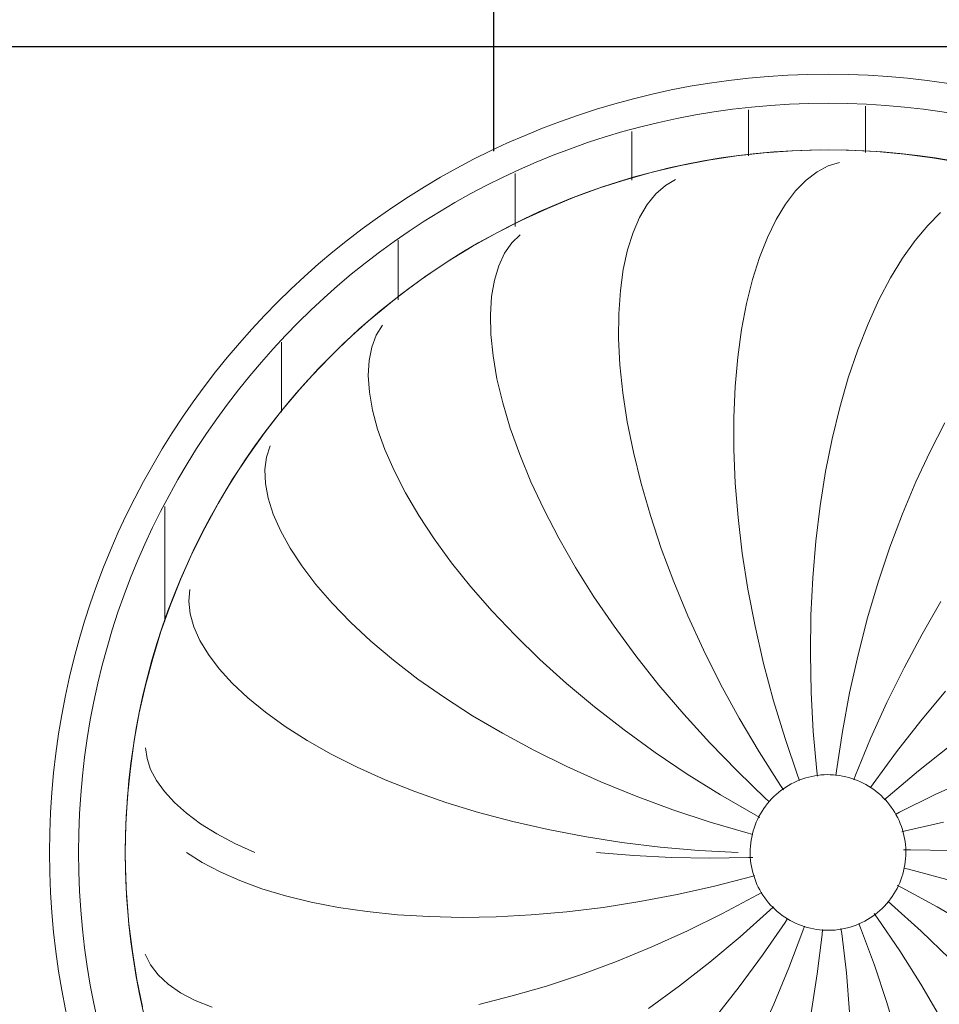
# Model space of a CAD drawing. Header units: metres. Extents: x -31 to 96, y -24 to 31.
# Tile 39 of 155: x -5.292 to -4.701, y -7.492 to -6.859. Entities that reach past the tile are written whole.
import ezdxf

# ---------------------------------------------------------------- set-up
doc = ezdxf.new("R2010")
doc.units = ezdxf.units.M
doc.layers.add('A-CLNG-PATT', color=13, linetype='Continuous', lineweight=18)
doc.layers.add('E-LITE-EQPM', color=33, linetype='Continuous', lineweight=18)
pattern_1 = [(90, (4.776, 7.394), (-0.075, 5e-18), [])]

# ---------------------------------------------------------------- blocks, each defined once
blk = doc.blocks.new('FP_15-PLANTA DE TETO - LUMINOTÉCNICO')
at = {"layer": 'E-LITE-EQPM'}
for p, q in [((0.01063, 0.44332), (0.00335, 0.44113)), ((-0.00383, 0.43734), (-0.01084, 0.43196)), ((0.00335, 0.44113), (-0.00383, 0.43734)), ((-0.09469, 0.43243), (-0.10124, 0.42858)), ((-0.01084, 0.43196), (-0.0176, 0.42502)), ((-0.10124, 0.42858), (-0.10732, 0.4232)), ((-0.0176, 0.42502), (-0.02404, 0.41653)), ((-0.10732, 0.4232), (-0.11285, 0.41631)), ((-0.11285, 0.41631), (-0.11777, 0.40796)), ((-0.02404, 0.41653), (-0.03009, 0.40655)), ((-0.11777, 0.40796), (-0.12202, 0.39819)), ((-0.03009, 0.40655), (-0.03569, 0.39512)), ((0.0755, 0.41112), (0.06725, 0.40286)), ((0.06725, 0.40286), (0.0591, 0.39308)), ((-0.19442, 0.39688), (-0.19988, 0.39159)), ((-0.12202, 0.39819), (-0.12553, 0.38706)), ((-0.03569, 0.39512), (-0.04077, 0.38228)), ((0.0591, 0.39308), (0.05112, 0.38181)), ((-0.19988, 0.39159), (-0.2045, 0.38492)), ((-0.12553, 0.38706), (-0.12826, 0.37462)), ((-0.2045, 0.38492), (-0.20824, 0.37692)), ((-0.04077, 0.38228), (-0.04527, 0.3681)), ((0.05112, 0.38181), (0.04338, 0.36911)), ((-0.20824, 0.37692), (-0.21104, 0.36764)), ((-0.12826, 0.37462), (-0.13015, 0.36095)), ((-0.21104, 0.36764), (-0.21285, 0.35714)), ((-0.04527, 0.3681), (-0.04914, 0.35264)), ((0.04338, 0.36911), (0.03596, 0.35501)), ((-0.13015, 0.36095), (-0.13116, 0.34611)), ((-0.21285, 0.35714), (-0.21363, 0.3455)), ((0.03596, 0.35501), (0.02893, 0.33957)), ((-0.04914, 0.35264), (-0.05231, 0.33598)), ((-0.21363, 0.3455), (-0.21333, 0.33277)), ((-0.13116, 0.34611), (-0.13125, 0.33017)), ((-0.28288, 0.33871), (-0.28693, 0.33228)), ((-0.05231, 0.33598), (-0.05475, 0.31818)), ((0.02893, 0.33957), (0.02234, 0.32285)), ((-0.28693, 0.33228), (-0.28984, 0.3247)), ((-0.21333, 0.33277), (-0.21193, 0.31904)), ((-0.13125, 0.33017), (-0.13038, 0.31323)), ((-0.28984, 0.3247), (-0.29158, 0.31604)), ((0.02234, 0.32285), (0.01626, 0.30492)), ((-0.21193, 0.31904), (-0.20939, 0.30438)), ((-0.05475, 0.31818), (-0.0564, 0.29932)), ((-0.29158, 0.31604), (-0.2921, 0.30636)), ((-0.13038, 0.31323), (-0.12853, 0.29536)), ((-0.2921, 0.30636), (-0.29137, 0.29573)), ((-0.20939, 0.30438), (-0.2057, 0.28888)), ((0.01626, 0.30492), (0.01075, 0.28586)), ((-0.0564, 0.29932), (-0.05724, 0.2795)), ((-0.29137, 0.29573), (-0.28936, 0.28423)), ((-0.12853, 0.29536), (-0.12567, 0.27665)), ((-0.2057, 0.28888), (-0.20084, 0.27262)), ((0.01075, 0.28586), (0.00586, 0.26574)), ((-0.28936, 0.28423), (-0.28605, 0.27194)), ((-0.05724, 0.2795), (-0.05722, 0.25879)), ((-0.20084, 0.27262), (-0.1948, 0.2557)), ((-0.12567, 0.27665), (-0.12178, 0.25719)), ((0.07831, 0.27593), (0.06879, 0.25754)), ((-0.28605, 0.27194), (-0.28143, 0.25893)), ((0.00586, 0.26574), (0.00164, 0.24465)), ((-0.35503, 0.26122), (-0.35743, 0.25401)), ((-0.35743, 0.25401), (-0.35847, 0.24596)), ((-0.28143, 0.25893), (-0.27549, 0.24529)), ((-0.1948, 0.2557), (-0.18758, 0.2382)), ((-0.12178, 0.25719), (-0.11685, 0.23708)), ((-0.05722, 0.25879), (-0.05632, 0.2373)), ((0.06879, 0.25754), (0.05969, 0.23806)), ((-0.35847, 0.24596), (-0.3581, 0.23713)), ((-0.27549, 0.24529), (-0.26823, 0.23111)), ((0.00164, 0.24465), (-0.00188, 0.22268)), ((-0.3581, 0.23713), (-0.35631, 0.2276)), ((-0.18758, 0.2382), (-0.17919, 0.22022)), ((-0.11685, 0.23708), (-0.11089, 0.21642)), ((-0.05632, 0.2373), (-0.05452, 0.21512)), ((0.05969, 0.23806), (0.05107, 0.21754)), ((-0.26823, 0.23111), (-0.25965, 0.21647)), ((-0.35631, 0.2276), (-0.35308, 0.21745)), ((-0.00188, 0.22268), (-0.00464, 0.19991)), ((-0.35308, 0.21745), (-0.3484, 0.20676)), ((-0.25965, 0.21647), (-0.24978, 0.20146)), ((-0.17919, 0.22022), (-0.16964, 0.20185)), ((-0.11089, 0.21642), (-0.10388, 0.19529)), ((-0.05452, 0.21512), (-0.05181, 0.19235)), ((0.05107, 0.21754), (0.04298, 0.19608)), ((-0.3484, 0.20676), (-0.34228, 0.1956)), ((-0.24978, 0.20146), (-0.23862, 0.18617)), ((-0.16964, 0.20185), (-0.15894, 0.18319)), ((-0.00464, 0.19991), (-0.00662, 0.17645)), ((-0.34228, 0.1956), (-0.3347, 0.18405)), ((-0.10388, 0.19529), (-0.09584, 0.17381)), ((-0.05181, 0.19235), (-0.04817, 0.16909)), ((0.04298, 0.19608), (0.0355, 0.17375)), ((-0.3347, 0.18405), (-0.3257, 0.17221)), ((-0.23862, 0.18617), (-0.2262, 0.17069)), ((-0.15894, 0.18319), (-0.14713, 0.16433)), ((-0.3257, 0.17221), (-0.31528, 0.16016)), ((-0.09584, 0.17381), (-0.08679, 0.15208)), ((-0.00662, 0.17645), (-0.00778, 0.15239)), ((0.0355, 0.17375), (0.02866, 0.15066)), ((-0.40674, 0.16888), (-0.40737, 0.16138)), ((-0.2262, 0.17069), (-0.21257, 0.15511)), ((-0.04817, 0.16909), (-0.0436, 0.14543)), ((-0.40737, 0.16138), (-0.40651, 0.15338)), ((-0.31528, 0.16016), (-0.30348, 0.14797)), ((-0.14713, 0.16433), (-0.13423, 0.14537)), ((0.07577, 0.16115), (0.06365, 0.14033)), ((-0.40651, 0.15338), (-0.40412, 0.14497)), ((-0.21257, 0.15511), (-0.19775, 0.13952)), ((-0.08679, 0.15208), (-0.07675, 0.13019)), ((-0.00778, 0.15239), (-0.00812, 0.12784)), ((-0.30348, 0.14797), (-0.29033, 0.13573)), ((0.02866, 0.15066), (0.02251, 0.12688)), ((-0.40412, 0.14497), (-0.40021, 0.13622)), ((-0.19775, 0.13952), (-0.1818, 0.124)), ((-0.13423, 0.14537), (-0.12028, 0.1264)), ((-0.0436, 0.14543), (-0.03811, 0.1215)), ((0.06365, 0.14033), (0.05204, 0.11869)), ((-0.40021, 0.13622), (-0.39477, 0.12721)), ((-0.29033, 0.13573), (-0.27586, 0.12352)), ((-0.39477, 0.12721), (-0.38782, 0.11801)), ((-0.07675, 0.13019), (-0.06573, 0.10824)), ((-0.00812, 0.12784), (-0.00761, 0.10289)), ((0.02251, 0.12688), (0.01709, 0.10253)), ((-0.27586, 0.12352), (-0.26013, 0.11143)), ((-0.1818, 0.124), (-0.16478, 0.10863)), ((-0.12028, 0.1264), (-0.10533, 0.10751)), ((-0.03811, 0.1215), (-0.0317, 0.09739)), ((-0.38782, 0.11801), (-0.37938, 0.10869)), ((0.05204, 0.11869), (0.04101, 0.09632)), ((-0.37938, 0.10869), (-0.36946, 0.09935)), ((-0.26013, 0.11143), (-0.24319, 0.09953)), ((-0.16478, 0.10863), (-0.14673, 0.09351)), ((-0.06573, 0.10824), (-0.05379, 0.08633)), ((-0.10533, 0.10751), (-0.08943, 0.0888)), ((-0.00761, 0.10289), (-0.00624, 0.07766)), ((0.01709, 0.10253), (0.01244, 0.07769)), ((0.07879, 0.10374), (0.06276, 0.08462)), ((-0.36946, 0.09935), (-0.35811, 0.09005)), ((-0.24319, 0.09953), (-0.2251, 0.08789)), ((-0.0317, 0.09739), (-0.02439, 0.0732)), ((0.04101, 0.09632), (0.0306, 0.07329)), ((-0.35811, 0.09005), (-0.34534, 0.08086)), ((-0.14673, 0.09351), (-0.12773, 0.07871)), ((-0.08943, 0.0888), (-0.07263, 0.07035)), ((-0.2251, 0.08789), (-0.20593, 0.07659)), ((-0.05379, 0.08633), (-0.04095, 0.06457)), ((0.06276, 0.08462), (0.04719, 0.06472)), ((-0.34534, 0.08086), (-0.33122, 0.07187)), ((-0.20593, 0.07659), (-0.18574, 0.06571)), ((-0.12773, 0.07871), (-0.10784, 0.0643)), ((-0.00624, 0.07766), (-0.00402, 0.05225)), ((0.01244, 0.07769), (0.00858, 0.05248)), ((-0.33122, 0.07187), (-0.31579, 0.06314)), ((-0.07263, 0.07035), (-0.055, 0.05225)), ((-0.02439, 0.0732), (-0.0162, 0.04905)), ((0.0306, 0.07329), (0.02087, 0.04972)), ((-0.43511, 0.06734), (-0.43416, 0.06039)), ((-0.18574, 0.06571), (-0.16462, 0.05529)), ((-0.10784, 0.0643), (-0.08715, 0.05036)), ((-0.04095, 0.06457), (-0.02727, 0.04304)), ((0.04719, 0.06472), (0.03215, 0.04412)), ((0.08113, 0.06809), (0.06128, 0.05245)), ((-0.43416, 0.06039), (-0.43184, 0.05332)), ((-0.31579, 0.06314), (-0.2991, 0.05473)), ((-0.43184, 0.05332), (-0.42813, 0.0462)), ((-0.2991, 0.05473), (-0.28122, 0.04673)), ((-0.16462, 0.05529), (-0.14265, 0.04542)), ((-0.055, 0.05225), (-0.03661, 0.03458)), ((-0.00402, 0.05225), (-0.00363, 0.04908)), ((0.00858, 0.05248), (0.00821, 0.0494)), ((0.06128, 0.05245), (0.04179, 0.036)), ((-0.42813, 0.0462), (-0.42304, 0.0391)), ((-0.28122, 0.04673), (-0.26223, 0.03918)), ((-0.14265, 0.04542), (-0.11992, 0.03613)), ((-0.08715, 0.05036), (-0.06573, 0.03695)), ((-0.0162, 0.04905), (-0.01512, 0.04617)), ((0.02087, 0.04972), (0.01977, 0.04678)), ((0.09505, 0.04768), (0.07206, 0.03719)), ((-0.42304, 0.0391), (-0.4166, 0.03206)), ((-0.26223, 0.03918), (-0.24218, 0.03215)), ((-0.02727, 0.04304), (-0.02532, 0.04018)), ((0.03215, 0.04412), (0.03057, 0.0418)), ((-0.4166, 0.03206), (-0.40882, 0.02516)), ((-0.24218, 0.03215), (-0.22117, 0.02569)), ((-0.11992, 0.03613), (-0.09651, 0.0275)), ((-0.06573, 0.03695), (-0.04367, 0.02415)), ((-0.03661, 0.03458), (-0.03455, 0.03273)), ((0.04179, 0.036), (0.03933, 0.03378)), ((0.07206, 0.03719), (0.04922, 0.02583)), ((-0.22117, 0.02569), (-0.19928, 0.01985)), ((-0.09651, 0.0275), (-0.07253, 0.01955)), ((0.04922, 0.02583), (0.04659, 0.02441)), ((-0.40882, 0.02516), (-0.39974, 0.01844)), ((-0.19928, 0.01985), (-0.17658, 0.01467)), ((-0.07253, 0.01955), (-0.04806, 0.01234)), ((-0.04367, 0.02415), (-0.04065, 0.02253)), ((0.07734, 0.01948), (0.05299, 0.01393)), ((-0.39974, 0.01844), (-0.38937, 0.01197)), ((-0.17658, 0.01467), (-0.15319, 0.0102)), ((0.05299, 0.01393), (0.05061, 0.01331)), ((-0.38937, 0.01197), (-0.37775, 0.00581)), ((-0.15319, 0.0102), (-0.12919, 0.00647)), ((-0.12919, 0.00647), (-0.10467, 0.00351)), ((-0.04806, 0.01234), (-0.04502, 0.01155)), ((-0.37775, 0.00581), (-0.36494, 0)), ((-0.10467, 0.00351), (-0.07975, 0.00135)), ((-0.07975, 0.00135), (-0.05452, 0)), ((0.0561, 0.00174), (0.05173, 0.00167)), ((0.08167, 0.00129), (0.0561, 0.00174))]:
    blk.add_line(p, q, dxfattribs=at)
at = {"layer": 'E-LITE-EQPM', "flags": 128}
blk.add_lwpolyline([(-0.44812, 0), (-0.44776, 0.01805), (-0.44668, 0.03607), (-0.44487, 0.05403), (-0.44236, 0.07191), (-0.43912, 0.08967), (-0.43518, 0.10729), (-0.43054, 0.12473), (-0.42521, 0.14198), (-0.41919, 0.159), (-0.41249, 0.17576), (-0.40513, 0.19225), (-0.39712, 0.20842), (-0.38846, 0.22427), (-0.37918, 0.23975), (-0.36929, 0.25485), (-0.3588, 0.26954), (-0.34773, 0.28381), (-0.3361, 0.29761), (-0.32393, 0.31094), (-0.31123, 0.32378), (-0.29803, 0.33609), (-0.28435, 0.34787), (-0.27021, 0.35909), (-0.25563, 0.36974), (-0.24064, 0.3798), (-0.22525, 0.38925), (-0.2095, 0.39807), (-0.19342, 0.40626), (-0.17701, 0.4138), (-0.16032, 0.42068), (-0.14337, 0.42688), (-0.12618, 0.4324), (-0.10878, 0.43723), (-0.09121, 0.44136), (-0.07349, 0.44478), (-0.05564, 0.44749), (-0.0377, 0.44949), (-0.01969, 0.45077), (-0.00164, 0.45132), (0.01641, 0.45116), (0.03444, 0.45027), (0.05242, 0.44866), (0.07032, 0.44634), (0.08812, 0.4433)], dxfattribs=at)
blk = doc.blocks.new('FP_16-PLANTA DE TETO - LUMINOTÉCNICO')
at = {"layer": 'E-LITE-EQPM'}
for p, q in [((-0.40879, 0), (-0.39873, -0.00641)), ((-0.14537, 0), (-0.12154, -0.00199)), ((-0.12154, -0.00199), (-0.09729, -0.00321)), ((-0.09729, -0.00321), (-0.07273, -0.00363)), ((-0.07273, -0.00363), (-0.04795, -0.00327)), ((-0.04795, -0.00327), (-0.04507, -0.00313)), ((-0.39873, -0.00641), (-0.38729, -0.01246)), ((-0.38729, -0.01246), (-0.37451, -0.01809)), ((0.05486, -0.01081), (0.05191, -0.01014)), ((0.07953, -0.01729), (0.05486, -0.01081)), ((-0.37451, -0.01809), (-0.36046, -0.02324)), ((-0.06977, -0.02156), (-0.04576, -0.01532)), ((-0.04576, -0.01532), (-0.044, -0.0148)), ((-0.36046, -0.02324), (-0.34519, -0.02785)), ((-0.09375, -0.02696), (-0.06977, -0.02156)), ((0.05083, -0.02274), (0.0477, -0.02118)), ((0.07326, -0.03488), (0.05083, -0.02274)), ((-0.34519, -0.02785), (-0.32875, -0.03187)), ((-0.14126, -0.03525), (-0.11762, -0.03153)), ((-0.11762, -0.03153), (-0.09375, -0.02696)), ((-0.06447, -0.03922), (-0.04198, -0.02719)), ((-0.04198, -0.02719), (-0.03938, -0.02569)), ((0.04408, -0.03338), (0.04178, -0.03144)), ((-0.32875, -0.03187), (-0.31123, -0.03526)), ((-0.31123, -0.03526), (-0.29268, -0.03797)), ((-0.16459, -0.03812), (-0.14126, -0.03525)), ((-0.05324, -0.05415), (-0.03424, -0.03713)), ((-0.03424, -0.03713), (-0.03189, -0.03488)), ((0.06299, -0.05049), (0.04408, -0.03338)), ((0.09507, -0.04764), (0.07326, -0.03488)), ((-0.29268, -0.03797), (-0.2732, -0.03996)), ((-0.2732, -0.03996), (-0.25285, -0.0412)), ((-0.25285, -0.0412), (-0.23173, -0.04166)), ((-0.23173, -0.04166), (-0.20992, -0.04131)), ((-0.20992, -0.04131), (-0.18751, -0.04013)), ((-0.18751, -0.04013), (-0.16459, -0.03812)), ((-0.08713, -0.05039), (-0.06447, -0.03922)), ((-0.02437, -0.04496), (-0.0228, -0.0425)), ((0.035, -0.04211), (0.03292, -0.03926)), ((0.04932, -0.06322), (0.035, -0.04211)), ((-0.10987, -0.06066), (-0.08713, -0.05039)), ((-0.03879, -0.066), (-0.02437, -0.04496)), ((-0.02194, -0.07408), (-0.01292, -0.05022)), ((-0.01292, -0.05022), (-0.01191, -0.04727)), ((-0.00055, -0.05262), (-0.00027, -0.04944)), ((0.01203, -0.05201), (0.01154, -0.04881)), ((0.02411, -0.04844), (0.02293, -0.04558)), ((0.03301, -0.07235), (0.02411, -0.04844)), ((0.08115, -0.06806), (0.06299, -0.05049)), ((-0.07261, -0.07038), (-0.05324, -0.05415)), ((-0.00366, -0.07793), (-0.00055, -0.05262)), ((0.01501, -0.07734), (0.01203, -0.05201)), ((-0.13258, -0.07), (-0.10987, -0.06066)), ((0.0628, -0.08459), (0.04932, -0.06322)), ((-0.43532, -0.06525), (-0.43198, -0.07207)), ((-0.05376, -0.08635), (-0.03879, -0.066)), ((-0.43198, -0.07207), (-0.42706, -0.07853)), ((-0.15516, -0.07838), (-0.13258, -0.07)), ((-0.09226, -0.08575), (-0.07261, -0.07038)), ((-0.03166, -0.0974), (-0.02194, -0.07408)), ((0.04104, -0.0963), (0.03301, -0.07235)), ((-0.42706, -0.07853), (-0.42061, -0.08456)), ((-0.17752, -0.08577), (-0.15516, -0.07838)), ((-0.00757, -0.1029), (-0.00366, -0.07793)), ((0.01713, -0.10252), (0.01501, -0.07734)), ((-0.42061, -0.08456), (-0.41265, -0.0901)), ((-0.19954, -0.09218), (-0.17752, -0.08577)), ((-0.11211, -0.1002), (-0.09226, -0.08575)), ((-0.06921, -0.10594), (-0.05376, -0.08635)), ((0.07539, -0.10613), (0.0628, -0.08459)), ((-0.41265, -0.0901), (-0.40323, -0.09506)), ((-0.22113, -0.09758), (-0.19954, -0.09218)), ((-0.40323, -0.09506), (-0.39239, -0.0994)), ((-0.04203, -0.1201), (-0.03166, -0.0974)), ((0.04817, -0.12021), (0.04104, -0.0963))]:
    blk.add_line(p, q, dxfattribs=at)
at = {"layer": 'E-LITE-EQPM', "flags": 128}
blk.add_lwpolyline([(-0.43708, -0.0992), (-0.4407, -0.08151), (-0.4436, -0.06369), (-0.44579, -0.04577), (-0.44726, -0.02778), (-0.44802, -0.00975), (-0.44812, 0)], dxfattribs=at)
blk = doc.blocks.new('PENDENTE-BACIA-SALAS_0002 - 600 diameter-V14-PLANTA DE TETO - LUMINOTÉCNICO')
at = {"layer": 'E-LITE-EQPM'}
h = blk.add_hatch(dxfattribs=at)
h.set_pattern_fill('FP_5', color=256, style=0, pattern_type=2)
h.set_pattern_definition(pattern_1)
h.paths.add_polyline_path([(-0.47812, 0), (-0.44812, 0), (-0.44196, 0.07429), (-0.42367, 0.14655), (-0.3917, 0.21791), (-0.35032, 0.28008), (-0.30246, 0.33207), (-0.24305, 0.37817), (-0.17363, 0.41486), (-0.10458, 0.43804), (-0.03404, 0.44981), (0.04132, 0.44967), (0.11719, 0.43645), (0.18453, 0.41333), (0.25009, 0.37785), (0.30892, 0.33207), (0.35941, 0.27722), (0.40018, 0.21482), (0.43012, 0.14655), (0.44879, 0.06981), (0.45458, 0), (0.48458, 0), (0.47865, 0.0753), (0.45899, 0.15364), (0.42935, 0.22305), (0.38921, 0.28696), (0.33956, 0.34381), (0.28164, 0.39219), (0.21686, 0.43091), (0.14682, 0.45903), (0.07832, 0.47544), (0.00323, 0.48135), (-0.07499, 0.47472), (-0.14552, 0.45779), (-0.2153, 0.42889), (-0.28098, 0.38833), (-0.33795, 0.33941), (-0.38668, 0.28214), (-0.42687, 0.21559), (-0.45538, 0.14535), (-0.47263, 0.06981), (-0.47381, 0.05474)], flags=0)
h = blk.add_hatch(dxfattribs=at)
h.set_pattern_fill('FP_5', color=256, style=0, pattern_type=2)
h.set_pattern_definition(pattern_1)
h.paths.add_polyline_path([(0.00323, -0.48135), (0.08145, -0.47472), (0.15197, -0.45779), (0.22176, -0.42889), (0.28744, -0.38833), (0.34441, -0.33941), (0.39314, -0.28214), (0.43333, -0.21559), (0.46134, -0.14742), (0.47908, -0.06981), (0.48458, 0), (0.45458, 0), (0.44842, -0.07429), (0.43012, -0.14655), (0.39816, -0.21791), (0.35678, -0.28008), (0.30892, -0.33207), (0.2495, -0.37817), (0.18009, -0.41486), (0.11104, -0.43804), (0.0405, -0.44981), (-0.03486, -0.44967), (-0.1083, -0.43729), (-0.17808, -0.41333), (-0.24364, -0.37785), (-0.30246, -0.33207), (-0.35295, -0.27722), (-0.39372, -0.21482), (-0.42367, -0.14655), (-0.44196, -0.07429), (-0.44812, 0), (-0.47812, 0), (-0.47219, -0.0753), (-0.45253, -0.15364), (-0.42289, -0.22305), (-0.38275, -0.28696), (-0.33311, -0.34381), (-0.27518, -0.39219), (-0.2104, -0.43091), (-0.14036, -0.45903), (-0.07186, -0.47544), (-0.02837, -0.47886)], flags=0)
at = {"layer": 'E-LITE-EQPM', "flags": 128}
for points in [[(-0.04677, 0), (-0.04673, 0.002), (-0.04661, 0.004), (-0.04641, 0.00599), (-0.04613, 0.00797), (-0.04577, 0.00993), (-0.04534, 0.01189), (-0.04482, 0.01382), (-0.04423, 0.01573), (-0.04357, 0.01761), (-0.04282, 0.01947), (-0.04201, 0.0213), (-0.04112, 0.02309), (-0.04016, 0.02484), (-0.03913, 0.02656), (-0.03804, 0.02823), (-0.03688, 0.02986), (-0.03565, 0.03144), (-0.03436, 0.03297), (-0.03301, 0.03445), (-0.03161, 0.03587), (-0.03014, 0.03723), (-0.02863, 0.03854), (-0.02706, 0.03978), (-0.02545, 0.04096), (-0.02379, 0.04207), (-0.02208, 0.04312), (-0.02034, 0.0441), (-0.01855, 0.04501), (-0.01674, 0.04584), (-0.01489, 0.0466), (-0.01301, 0.04729), (-0.01111, 0.0479), (-0.00918, 0.04844), (-0.00723, 0.04889), (-0.00527, 0.04927), (-0.00329, 0.04957), (-0.0013, 0.04979), (0.00069, 0.04994), (0.00269, 0.05), (0.00469, 0.04998), (0.00669, 0.04988), (0.00868, 0.0497), (0.01066, 0.04944), (0.01263, 0.04911), (0.01459, 0.04869), (0.01653, 0.0482), (0.01844, 0.04763), (0.02034, 0.04698), (0.0222, 0.04626), (0.02404, 0.04546), (0.02584, 0.0446), (0.0276, 0.04366), (0.02933, 0.04265), (0.03101, 0.04157), (0.03265, 0.04042), (0.03425, 0.03922), (0.03579, 0.03794), (0.03728, 0.03661), (0.03872, 0.03522), (0.0401, 0.03377), (0.04142, 0.03227), (0.04268, 0.03072), (0.04388, 0.02912), (0.04501, 0.02747), (0.04607, 0.02578), (0.04707, 0.02404), (0.048, 0.02227), (0.04885, 0.02046), (0.04963, 0.01862), (0.05034, 0.01675), (0.05097, 0.01485), (0.05153, 0.01293), (0.05201, 0.01099), (0.05241, 0.00903), (0.05273, 0.00706), (0.05297, 0.00507), (0.05313, 0.00308), (0.05322, 0.00108), (0.05323, 0)], [(0.05323, 0), (0.05319, -0.002), (0.05307, -0.004), (0.05287, -0.00599), (0.05259, -0.00797), (0.05223, -0.00993), (0.0518, -0.01189), (0.05128, -0.01382), (0.05069, -0.01573), (0.05002, -0.01761), (0.04928, -0.01947), (0.04847, -0.0213), (0.04758, -0.02309), (0.04662, -0.02484), (0.04559, -0.02656), (0.0445, -0.02823), (0.04333, -0.02986), (0.04211, -0.03144), (0.04082, -0.03297), (0.03947, -0.03445), (0.03806, -0.03587), (0.0366, -0.03723), (0.03509, -0.03854), (0.03352, -0.03978), (0.03191, -0.04096), (0.03024, -0.04207), (0.02854, -0.04312), (0.0268, -0.0441), (0.02501, -0.04501), (0.0232, -0.04584), (0.02135, -0.0466), (0.01947, -0.04729), (0.01756, -0.0479), (0.01564, -0.04844), (0.01369, -0.04889), (0.01173, -0.04927), (0.00975, -0.04957), (0.00776, -0.04979), (0.00577, -0.04994), (0.00377, -0.05), (0.00177, -0.04998), (-0.00023, -0.04988), (-0.00222, -0.0497), (-0.0042, -0.04944), (-0.00617, -0.04911), (-0.00813, -0.04869), (-0.01007, -0.0482), (-0.01199, -0.04763), (-0.01388, -0.04698), (-0.01574, -0.04626), (-0.01758, -0.04546), (-0.01938, -0.0446), (-0.02114, -0.04366), (-0.02287, -0.04265), (-0.02456, -0.04157), (-0.0262, -0.04042), (-0.02779, -0.03922), (-0.02933, -0.03794), (-0.03082, -0.03661), (-0.03226, -0.03522), (-0.03364, -0.03377), (-0.03496, -0.03227), (-0.03622, -0.03072), (-0.03742, -0.02912), (-0.03855, -0.02747), (-0.03962, -0.02578), (-0.04061, -0.02404), (-0.04154, -0.02227), (-0.04239, -0.02046), (-0.04317, -0.01862), (-0.04388, -0.01675), (-0.04451, -0.01485), (-0.04507, -0.01293), (-0.04555, -0.01099), (-0.04595, -0.00903), (-0.04627, -0.00706), (-0.04651, -0.00507), (-0.04668, -0.00308), (-0.04676, -0.00108), (-0.04677, 0)]]:
    blk.add_lwpolyline(points, dxfattribs=at)
at = {"layer": 'E-LITE-EQPM'}
for radius, start, end in [(0.5, 0, 180), (0.48135, 0, 180), (0.45135, 0, 180), (0.5, 180, 0), (0.48135, 180, 0), (0.45135, 180, 360)]:
    blk.add_arc((0.00323, 0), radius, start, end, dxfattribs=at)
for name in ['FP_15-PLANTA DE TETO - LUMINOTÉCNICO', 'FP_16-PLANTA DE TETO - LUMINOTÉCNICO']:
    blk.add_blockref(name, (0, 0), dxfattribs=at)

msp = doc.modelspace()

# ---------------------------------------------------------------- hatches: boundary and pattern name
at = {"layer": 'A-CLNG-PATT', "lineweight": 25}
h = msp.add_hatch(dxfattribs=at)
h.set_pattern_fill('FP_2', color=256, style=0, pattern_type=2)
h.set_pattern_definition([(180, (12.512, -5.627), (8e-17, 0.625), []), (90, (12.512, -5.627), (0.625, -4e-17), [])])
h.paths.add_polyline_path([(8.73663, -10.62691), (21.88273, -10.62691), (21.88273, -0.62691), (-2.48351, -0.62691), (-2.48351, -3.75274), (-6.86277, -3.75274), (-6.86277, -8.76459), (-2.48727, -8.76459), (-2.48727, -10.62691), (-2.48326, -10.62691), (-2.48326, -10.01762), (-1.87366, -10.01762), (-1.87366, -10.62691), (8.70428, -10.62691)], flags=0)
h.paths.add_polyline_path([(1.26174, -10.61915), (1.26174, -10.00955), (1.87134, -10.00955), (1.87134, -10.61915), (1.54976, -10.61915)], flags=0)
h.paths.add_polyline_path([(5.01243, -10.61915), (5.01243, -10.00955), (5.62203, -10.00955), (5.62203, -10.61915)], flags=0)
h.paths.add_polyline_path([(17.94245, -10.61915), (17.5151, -10.61915), (17.5151, -10.00955), (18.1247, -10.00955), (18.1247, -10.61915), (18.12181, -10.61915)], flags=0)
h.paths.add_polyline_path([(14.98663, -10.61915), (14.37703, -10.61915), (14.37703, -10.00955), (14.98663, -10.00955)], flags=0)
h.paths.add_polyline_path([(20.65203, -10.61915), (20.6401, -10.61915), (20.6401, -10.00955), (21.2497, -10.00955), (21.2497, -10.61915)], flags=0)
h.paths.add_polyline_path([(8.73663, -10.61915), (8.12703, -10.61915), (8.12703, -10.00955), (8.73663, -10.00955)], flags=0)
h.paths.add_polyline_path([(11.27743, -10.61915), (11.27743, -10.00955), (11.88703, -10.00955), (11.88703, -10.61915)], flags=0)
h.paths.add_polyline_path([(-5.85897, -8.38445), (-5.98897, -8.38368), (-5.98897, -8.22445), (-5.82897, -8.22445), (-5.82897, -8.38445), (-5.83897, -8.38445)], flags=0)
h.paths.add_polyline_path([(-4.70897, -8.38445), (-4.73897, -8.38445), (-4.73897, -8.22445), (-4.57897, -8.22445), (-4.57897, -8.38445), (-4.60897, -8.38445)], flags=0)
h.paths.add_polyline_path([(-3.34574, -8.38445), (-3.48897, -8.38445), (-3.48897, -8.22445), (-3.32897, -8.22445), (-3.32955, -8.38445), (-3.33897, -8.38445)], flags=0)
h.paths.add_polyline_path([(2.83238, -8.38445), (2.75653, -8.38445), (2.75653, -8.22445), (2.91653, -8.22445), (2.91653, -8.38445), (2.88653, -8.38445)], flags=0)
h.paths.add_polyline_path([(-0.94388, -8.38445), (-0.99347, -8.38445), (-0.99347, -8.22445), (-0.83347, -8.22445), (-0.83347, -8.38445), (-0.92966, -8.38445)], flags=0)
h.paths.add_polyline_path([(1.56747, -8.38445), (1.50653, -8.38445), (1.50653, -8.22445), (1.66653, -8.22445), (1.66653, -8.38445), (1.58103, -8.38445)], flags=0)
h.paths.add_polyline_path([(0.3733, -8.38445), (0.25653, -8.38445), (0.25653, -8.22445), (0.41653, -8.22445), (0.41653, -8.38445), (0.38147, -8.38445)], flags=0)
h.paths.add_polyline_path([(2.13588, -7.89444), (2.05766, -7.88829), (1.98137, -7.86997), (1.90888, -7.83995), (1.84104, -7.79814), (1.78165, -7.74721), (1.73137, -7.68834), (1.69038, -7.62144), (1.66035, -7.54895), (1.64546, -7.48694), (1.27399, -7.48694), (1.25767, -7.55243), (1.22908, -7.62144), (1.18809, -7.68834), (1.13713, -7.748), (1.07747, -7.79895), (1.01057, -7.83995), (0.93809, -7.86997), (0.85867, -7.88854), (0.78358, -7.89444), (0.70536, -7.88829), (0.62907, -7.86997), (0.55658, -7.83995), (0.48874, -7.79814), (0.42935, -7.74721), (0.37907, -7.68834), (0.33653, -7.6177), (0.30805, -7.54895), (0.28974, -7.47266), (0.28358, -7.39445), (0.28974, -7.31623), (0.30949, -7.23647), (0.33808, -7.16745), (0.37907, -7.10055), (0.43003, -7.04089), (0.48969, -6.98994), (0.55658, -6.94894), (0.62907, -6.91892), (0.70849, -6.90036), (0.78358, -6.89445), (0.8618, -6.9006), (0.93809, -6.91892), (1.01057, -6.94894), (1.07842, -6.99075), (1.13781, -7.04168), (1.18878, -7.10169), (1.21728, -7.14819), (1.21728, -6.87734), (1.82688, -6.87734), (1.82701, -7.00273), (1.84199, -6.98994), (1.90888, -6.94894), (1.98137, -6.91892), (2.06079, -6.90036), (2.1392, -6.89471), (2.2141, -6.9006), (2.29039, -6.91892), (2.36287, -6.94894), (2.43072, -6.99075), (2.49011, -7.04168), (2.54109, -7.10169), (2.58138, -7.16745), (2.61141, -7.23994), (2.62995, -7.31915), (2.63588, -7.39445), (2.62972, -7.47266), (2.60997, -7.55243), (2.58138, -7.62144), (2.54039, -7.68834), (2.48943, -7.748), (2.42977, -7.79895), (2.35869, -7.84168), (2.29039, -7.86997), (2.21097, -7.88854), (2.1392, -7.89418)], flags=0)
h.paths.add_polyline_path([(-0.56912, -7.89444), (-0.64734, -7.88829), (-0.72363, -7.86997), (-0.79612, -7.83995), (-0.86396, -7.79814), (-0.92335, -7.74721), (-0.97363, -7.68834), (-1.01462, -7.62144), (-1.04465, -7.54895), (-1.06296, -7.47266), (-1.06912, -7.39445), (-1.06296, -7.31623), (-1.04321, -7.23647), (-1.01462, -7.16745), (-0.97363, -7.10055), (-0.92267, -7.04089), (-0.86301, -6.98994), (-0.79612, -6.94894), (-0.72363, -6.91892), (-0.64178, -6.90017), (-0.56912, -6.89445), (-0.4909, -6.9006), (-0.41461, -6.91892), (-0.34213, -6.94894), (-0.27518, -6.98998), (-0.21489, -7.04168), (-0.16391, -7.10169), (-0.12362, -7.16745), (-0.09359, -7.23994), (-0.07528, -7.31623), (-0.06912, -7.39445), (-0.07528, -7.47266), (-0.09503, -7.55243), (-0.12362, -7.62144), (-0.16461, -7.68834), (-0.21557, -7.748), (-0.27523, -7.79895), (-0.34213, -7.83995), (-0.41461, -7.86997), (-0.49467, -7.88859), (-0.55435, -7.89328)], flags=0)
h.paths.add_polyline_path([(-3.42063, -7.89444), (-3.49885, -7.88829), (-3.57514, -7.86997), (-3.64763, -7.83995), (-3.71547, -7.79814), (-3.77486, -7.74721), (-3.82514, -7.68834), (-3.86613, -7.62144), (-3.89616, -7.54895), (-3.91448, -7.47266), (-3.92063, -7.39445), (-3.91448, -7.31623), (-3.89472, -7.23647), (-3.86613, -7.16745), (-3.82514, -7.10055), (-3.77418, -7.04089), (-3.71452, -6.98994), (-3.64763, -6.94894), (-3.57514, -6.91892), (-3.49572, -6.90036), (-3.41973, -6.89452), (-3.34242, -6.9006), (-3.26612, -6.91892), (-3.19364, -6.94894), (-3.12674, -6.98994), (-3.0664, -7.04168), (-3.01543, -7.10169), (-2.97513, -7.16745), (-2.94511, -7.23994), (-2.92679, -7.31623), (-2.92063, -7.39445), (-2.92679, -7.47266), (-2.94654, -7.55243), (-2.97513, -7.62144), (-3.01612, -7.68834), (-3.06708, -7.748), (-3.12854, -7.80006), (-3.19364, -7.83995), (-3.26612, -7.86997), (-3.34554, -7.88854), (-3.41181, -7.89375)], flags=0)
h.paths.add_polyline_path([(-4.77293, -7.89444), (-4.85115, -7.88829), (-4.92744, -7.86997), (-4.99993, -7.83995), (-5.06777, -7.79814), (-5.12716, -7.74721), (-5.17744, -7.68834), (-5.21843, -7.62144), (-5.24846, -7.54895), (-5.26678, -7.47266), (-5.27293, -7.39445), (-5.26678, -7.31623), (-5.24702, -7.23647), (-5.21843, -7.16745), (-5.17744, -7.10055), (-5.12649, -7.04089), (-5.06682, -6.98994), (-4.99993, -6.94894), (-4.92744, -6.91892), (-4.84802, -6.90036), (-4.77293, -6.89445), (-4.69472, -6.9006), (-4.61842, -6.91892), (-4.54594, -6.94894), (-4.47809, -6.99075), (-4.41871, -7.04168), (-4.36773, -7.10169), (-4.32743, -7.16745), (-4.29741, -7.23994), (-4.27886, -7.31915), (-4.27293, -7.39445), (-4.27909, -7.47266), (-4.29884, -7.55243), (-4.32743, -7.62144), (-4.36843, -7.68834), (-4.41938, -7.748), (-4.47904, -7.79895), (-4.54594, -7.83995), (-4.61842, -7.86997), (-4.69784, -7.88854), (-4.75816, -7.89328)], flags=0)
h.paths.add_polyline_path([(-6.12063, -7.89444), (-6.2014, -7.88768), (-6.27514, -7.86997), (-6.34763, -7.83995), (-6.41547, -7.79814), (-6.47486, -7.74721), (-6.52514, -7.68834), (-6.56613, -7.62144), (-6.59616, -7.54895), (-6.61448, -7.47266), (-6.62063, -7.39445), (-6.61448, -7.31623), (-6.59472, -7.23647), (-6.56613, -7.16745), (-6.52514, -7.10055), (-6.47418, -7.04089), (-6.41452, -6.98994), (-6.34763, -6.94894), (-6.27514, -6.91892), (-6.19572, -6.90036), (-6.1167, -6.89476), (-6.04242, -6.9006), (-5.96612, -6.91892), (-5.89261, -6.94958), (-5.82579, -6.99075), (-5.7664, -7.04168), (-5.71543, -7.10169), (-5.67513, -7.16745), (-5.64511, -7.23994), (-5.62656, -7.31915), (-5.62063, -7.39445), (-5.62679, -7.47266), (-5.64654, -7.55243), (-5.67513, -7.62144), (-5.71612, -7.68834), (-5.76708, -7.748), (-5.82674, -7.79895), (-5.89878, -7.84208), (-5.96612, -7.86997), (-6.04554, -7.88854), (-6.10586, -7.89328)], flags=0)
h.paths.add_polyline_path([(-2.25059, -7.49427), (-2.51257, -7.49427), (-2.51257, -6.88467), (-1.90297, -6.88467), (-1.90297, -7.49427)], flags=0)
h.paths.add_polyline_path([(5.01243, -7.49427), (5.01243, -6.88467), (5.62203, -6.88467), (5.62203, -7.49427)], flags=0)
h.paths.add_polyline_path([(11.88703, -7.49427), (11.27743, -7.49427), (11.27743, -6.88467), (11.88703, -6.88467)], flags=0)
h.paths.add_polyline_path([(14.37703, -7.49427), (14.37703, -6.88467), (14.98663, -6.88467), (14.98663, -7.49427)], flags=0)
h.paths.add_polyline_path([(8.73663, -7.49427), (8.12703, -7.49427), (8.12703, -6.88467), (8.73663, -6.88467)], flags=0)
h.paths.add_polyline_path([(21.26163, -7.48734), (20.65203, -7.48734), (20.65203, -6.87774), (21.26163, -6.87774)], flags=0)
h.paths.add_polyline_path([(17.52703, -7.48734), (17.52703, -6.87774), (18.13663, -6.87774), (18.13663, -7.48734), (17.94245, -7.48734)], flags=0)
h.paths.add_polyline_path([(-5.96357, -6.58445), (-5.98897, -6.58445), (-5.98897, -6.42445), (-5.82897, -6.42445), (-5.82897, -6.58445), (-5.96097, -6.58445)], flags=0)
h.paths.add_polyline_path([(-4.68497, -6.58445), (-4.73897, -6.58445), (-4.73897, -6.42445), (-4.57897, -6.42445), (-4.57897, -6.58445), (-4.68471, -6.58445)], flags=0)
h.paths.add_polyline_path([(-3.3722, -6.58445), (-3.48897, -6.58445), (-3.48897, -6.42445), (-3.32897, -6.42445), (-3.32897, -6.58445), (-3.36753, -6.58445)], flags=0)
h.paths.add_polyline_path([(2.91653, -6.58445), (2.75653, -6.58445), (2.75653, -6.42445), (2.91653, -6.42527), (2.91653, -6.57445)], flags=0)
h.paths.add_polyline_path([(-0.92669, -6.58445), (-0.99347, -6.58445), (-0.99347, -6.42445), (-0.83347, -6.42445), (-0.83347, -6.58445), (-0.91347, -6.58445)], flags=0)
h.paths.add_polyline_path([(1.63539, -6.58445), (1.50653, -6.58445), (1.50653, -6.42445), (1.66653, -6.42445), (1.66653, -6.58445), (1.63653, -6.58445)], flags=0)
h.paths.add_polyline_path([(0.31078, -6.58445), (0.25653, -6.58445), (0.25653, -6.42445), (0.41653, -6.42445), (0.41653, -6.58445), (0.32307, -6.58445)], flags=0)
h.paths.add_polyline_path([(-0.80627, -4.86475), (-1.28627, -4.86475), (-1.28627, -4.38475), (-0.80627, -4.38475), (-0.80627, -4.59271), (-0.7323, -4.59271), (-0.73161, -4.53986), (-0.5523, -4.53986), (-0.5523, -4.73986), (-0.7323, -4.73986), (-0.7323, -4.68271), (-0.80627, -4.68271), (-0.80627, -4.77004)], flags=0)
h.paths.add_polyline_path([(-1.42333, -4.72373), (-1.60333, -4.72373), (-1.60333, -4.52373), (-1.42333, -4.52373), (-1.42333, -4.57658), (-1.32602, -4.57658), (-1.32602, -4.66658), (-1.42333, -4.66658), (-1.42333, -4.67048)], flags=0)
h.paths.add_polyline_path([(-0.60176, -4.68662), (-0.60176, -4.58662), (-0.69176, -4.58662), (-0.69176, -4.68662), (-0.60505, -4.68662)], flags=0)
h.paths.add_polyline_path([(-1.46387, -4.67048), (-1.46387, -4.57048), (-1.55387, -4.57048), (-1.55387, -4.67048), (-1.55058, -4.67048)], flags=0)
h.paths.add_polyline_path([(-2.48272, -4.37734), (-2.48272, -3.76774), (-1.87312, -3.76774), (-1.87312, -4.37734), (-1.90297, -4.37734)], flags=0)
h.paths.add_polyline_path([(1.24674, -4.36927), (1.23674, -4.36927), (1.23674, -3.75967), (1.84634, -3.75967), (1.84634, -4.36927), (1.56053, -4.36927)], flags=0)
h.paths.add_polyline_path([(5.01243, -4.36927), (5.01243, -3.75967), (5.62203, -3.75967), (5.62203, -4.36927), (5.02243, -4.36927)], flags=0)
h.paths.add_polyline_path([(20.65203, -4.36927), (20.6401, -4.36927), (20.6401, -3.75967), (21.2497, -3.75967), (21.2497, -4.36927)], flags=0)
h.paths.add_polyline_path([(17.94245, -4.36927), (17.5151, -4.36927), (17.5151, -3.75967), (18.1247, -3.75967), (18.1247, -4.36927)], flags=0)
h.paths.add_polyline_path([(8.12703, -4.36927), (8.12703, -3.75967), (8.73663, -3.75967), (8.73663, -4.36927)], flags=0)
h.paths.add_polyline_path([(11.88703, -4.36927), (11.27743, -4.36927), (11.27743, -3.75967), (11.88703, -3.75967)], flags=0)
h.paths.add_polyline_path([(14.37703, -4.36927), (14.37703, -3.75967), (14.98663, -3.75967), (14.98663, -4.36927)], flags=0)
h.paths.add_polyline_path([(-2.48272, -1.25234), (-2.48272, -0.64274), (-1.87312, -0.64274), (-1.87312, -1.25234)], flags=0)
h.paths.add_polyline_path([(1.85634, -1.24427), (1.24674, -1.24427), (1.24674, -0.63467), (1.85634, -0.63467)], flags=0)
h.paths.add_polyline_path([(18.1347, -1.24427), (17.5251, -1.24427), (17.5251, -0.63467), (18.1347, -0.63467)], flags=0)
h.paths.add_polyline_path([(21.2497, -1.24427), (20.6501, -1.24427), (20.6501, -0.63467), (21.2597, -0.63467), (21.2597, -1.24427)], flags=0)
h.paths.add_polyline_path([(5.62203, -1.24427), (5.02243, -1.24427), (5.02243, -0.63467), (5.63203, -0.63467), (5.63203, -1.24427)], flags=0)
h.paths.add_polyline_path([(8.73663, -1.24427), (8.13703, -1.24427), (8.13703, -0.63467), (8.74663, -0.63467), (8.74663, -1.24427)], flags=0)
h.paths.add_polyline_path([(11.89703, -1.24427), (11.28743, -1.24427), (11.28743, -0.63467), (11.89703, -0.63467)], flags=0)
h.paths.add_polyline_path([(14.98663, -1.24427), (14.38703, -1.24427), (14.38703, -0.63467), (14.99663, -0.63467), (14.99663, -1.24427)], flags=0)

# ---------------------------------------------------------------- block references
at = {"layer": 'E-LITE-EQPM'}
msp.add_blockref('PENDENTE-BACIA-SALAS_0002 - 600 diameter-V14-PLANTA DE TETO - LUMINOTÉCNICO', (-4.77616, -7.39445), dxfattribs=at)

doc.saveas('drawing.dxf')
